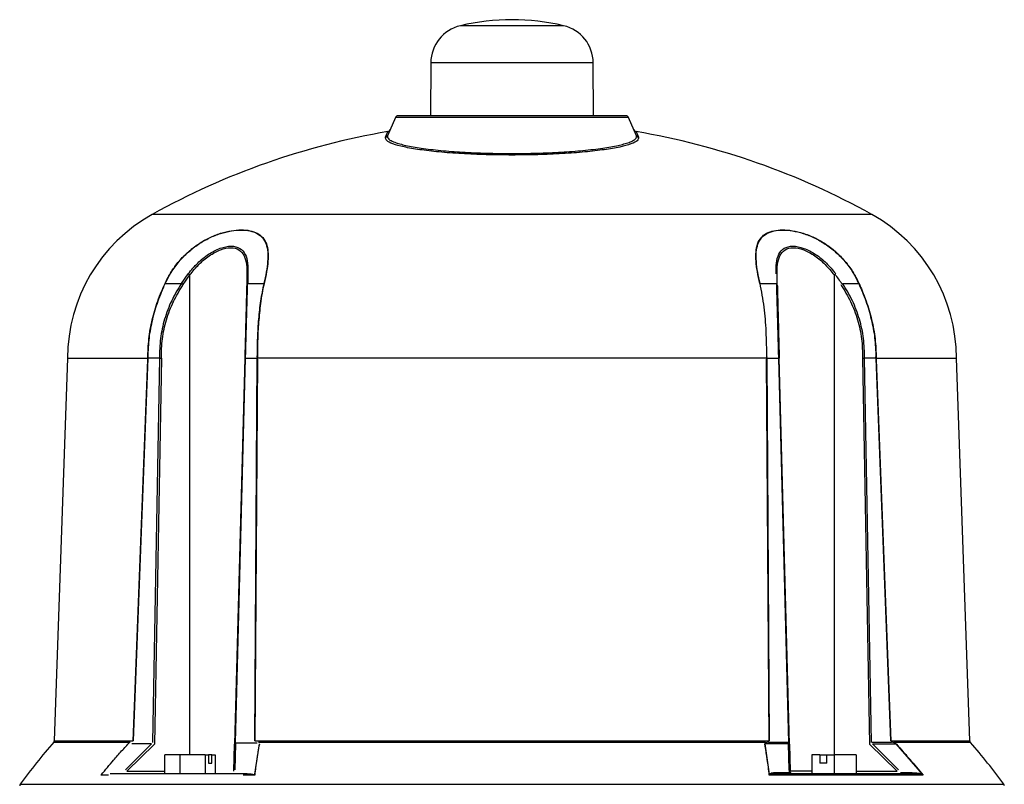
# Model space of a CAD drawing. Header units: millimetres. Extents: x 346 to 1849, y -14 to 1262.
# Tile 35 of 56: x 1250 to 1429, y 747 to 887. Entities that reach past the tile are written whole.
import ezdxf

# ---------------------------------------------------------------- set-up
doc = ezdxf.new("R2010")
doc.units = ezdxf.units.MM

msp = doc.modelspace()

# ---------------------------------------------------------------- linework, layer by layer
at = {"color": 8, "linetype": 'Continuous', "lineweight": 25}
for p, q in [((1349.02, 885.56), (1330.22, 885.56)), ((1354.42, 878.8), (1324.82, 878.8)), ((1405.19, 851.16), (1274.05, 851.16)), ((1280.93, 752.65), (1280.93, 840.11)), ((1398.31, 840.11), (1398.31, 752.65)), ((1270, 754.88), (1256.06, 754.88)), ((1256.18, 755.2), (1270.57, 755.2)), ((1408.66, 755.2), (1423.05, 755.2)), ((1423.18, 754.88), (1409.24, 754.88)), ((1269.44, 749.64), (1276.34, 749.64)), ((1394.34, 749.64), (1390.3, 749.64)), ((1402.34, 749.64), (1409.79, 749.64)), ((1249.99, 747.27), (1429.25, 747.27))]:
    msp.add_line(p, q, dxfattribs=at)
at = {"color": 7, "linetype": 'Continuous', "lineweight": 25}
for p, q in [((1324.82, 878.8), (1324.74, 869.15)), ((1354.5, 869.15), (1354.42, 878.8)), ((1318.37, 868.85), (1316.95, 865.5)), ((1360.87, 868.85), (1318.37, 868.85)), ((1362.29, 865.5), (1360.87, 868.85)), ((1316.57, 865.21), (1317.01, 866.24)), ((1362.23, 866.24), (1362.66, 865.21)), ((1279.36, 838.57), (1280.62, 840.34)), ((1279.68, 838.36), (1280.93, 840.11)), ((1291.31, 840.11), (1291.27, 838.36)), ((1291.5, 840.34), (1291.45, 838.57)), ((1387.97, 838.49), (1387.92, 840.25)), ((1276.42, 838.57), (1279.36, 838.57)), ((1291.45, 838.57), (1294.39, 838.57)), ((1384.85, 838.57), (1387.79, 838.57)), ((1399.88, 838.57), (1402.81, 838.57)), ((1258.62, 824.93), (1256.18, 755.2)), ((1258.62, 824.93), (1273.23, 824.93)), ((1270.57, 755.2), (1273.22, 824.68)), ((1270.63, 755.19), (1273.29, 824.92)), ((1273.22, 824.68), (1273.29, 825.18)), ((1275.37, 824.92), (1273.29, 824.92)), ((1275.37, 824.92), (1274.1, 754.89)), ((1275.72, 824.93), (1274.44, 754.58)), ((1290.91, 824.93), (1289.07, 754.58)), ((1289.23, 754.89), (1291.06, 824.92)), ((1291.06, 824.92), (1293.14, 824.92)), ((1293.14, 824.92), (1292.7, 755.19)), ((1293.21, 824.68), (1292.77, 755.2)), ((1293.14, 825.18), (1293.21, 824.68)), ((1386.03, 824.93), (1293.21, 824.93)), ((1386.03, 824.68), (1386.1, 825.18)), ((1386.46, 755.2), (1386.03, 824.68)), ((1386.1, 824.92), (1388.18, 824.92)), ((1386.54, 755.19), (1386.1, 824.92)), ((1388.18, 824.92), (1390.01, 754.89)), ((1390.17, 754.58), (1388.32, 824.93)), ((1403.51, 824.93), (1404.79, 754.58)), ((1405.14, 754.89), (1403.87, 824.92)), ((1405.95, 824.92), (1403.87, 824.92)), ((1405.95, 825.18), (1406.01, 824.68)), ((1405.95, 824.92), (1408.6, 755.19)), ((1406, 824.93), (1420.62, 824.93)), ((1406.01, 824.68), (1408.66, 755.2)), ((1423.05, 755.2), (1420.62, 824.93)), ((1273.89, 754.62), (1269.15, 749.9)), ((1274.44, 754.58), (1269.44, 749.64)), ((1273.89, 754.62), (1270.33, 754.62)), ((1288.94, 749.64), (1289.07, 754.58)), ((1289.15, 749.9), (1289.29, 754.62)), ((1293.16, 754.75), (1289.17, 754.75)), ((1293.51, 754.62), (1292.67, 749.12)), ((1292.77, 755.2), (1386.46, 755.2)), ((1385.83, 754.88), (1293.41, 754.88)), ((1386.57, 749.12), (1385.73, 754.62)), ((1389.95, 754.62), (1385.73, 754.62)), ((1386.45, 755.03), (1385.9, 754.82)), ((1389.88, 754.91), (1386.38, 754.91)), ((1390.01, 754.89), (1389.88, 754.91)), ((1390.02, 754.63), (1389.95, 754.62)), ((1389.95, 754.62), (1390.09, 749.9)), ((1390.17, 754.58), (1390.3, 749.64)), ((1409.79, 749.64), (1404.79, 754.58)), ((1408.77, 754.91), (1405.28, 754.91)), ((1410.09, 749.9), (1405.35, 754.62)), ((1405.35, 754.62), (1409.57, 754.62)), ((1409.26, 754.82), (1408.71, 755.03)), ((1409.57, 754.62), (1414.35, 749.12)), ((1279.09, 752.65), (1276.34, 752.65)), ((1276.34, 749.15), (1276.34, 752.65)), ((1283.68, 752.65), (1279.09, 752.65)), ((1279.09, 752.65), (1279.09, 749.15)), ((1283.68, 752.65), (1284.3, 752.65)), ((1283.68, 752.65), (1283.68, 749.15)), ((1284.3, 752.65), (1284.3, 751.15)), ((1284.9, 752.65), (1284.3, 752.65)), ((1284.9, 752.65), (1285.52, 752.65)), ((1284.9, 751.15), (1284.9, 752.65)), ((1285.52, 752.65), (1285.52, 749.15)), ((1394.34, 752.65), (1394.28, 752.65)), ((1395.7, 752.65), (1394.34, 752.65)), ((1394.34, 749.15), (1394.34, 752.65)), ((1395.7, 752.65), (1395.7, 751.15)), ((1395.7, 752.65), (1397.01, 752.65)), ((1397.01, 752.65), (1398.37, 752.65)), ((1397.01, 751.15), (1397.01, 752.65)), ((1402.34, 752.65), (1398.37, 752.65)), ((1398.37, 749.15), (1398.37, 752.65)), ((1402.34, 752.65), (1402.34, 749.15)), ((1284.3, 751.15), (1284.9, 751.15)), ((1397.01, 751.15), (1395.7, 751.15)), ((1266.06, 748.95), (1264.69, 748.95)), ((1279.09, 749.15), (1276.34, 749.15)), ((1292.73, 748.95), (1290.61, 748.95)), ((1414.55, 748.95), (1386.51, 748.95)), ((1390.26, 749.37), (1388.15, 749.37)), ((1412.53, 749.37), (1410.42, 749.37))]:
    msp.add_line(p, q, dxfattribs=at)
for centre, radius, start, end in [((1339.62, 845.65), 41, 76.7406, 103.2594), ((1331.82, 878.74), 7, 103.2594, 179.5), ((1347.42, 878.74), 7, 0.5, 76.7406), ((1318.83, 868.65), 0.5, 90, 157), ((1360.41, 868.65), 0.5, 23, 90), ((1339.62, 733.15), 135, 99.6398, 119.0598), ((1316.49, 865.7), 0.494, 279.2559, 336.9035), ((1316.93, 866.74), 0.5, 279.6398, 337), ((1362.31, 866.74), 0.5, 203, 260.3602), ((1339.62, 733.15), 135, 60.9402, 80.3602), ((1362.74, 865.7), 0.494, 203.0965, 260.7441), ((1288.62, 824.93), 30, 119.0598, 180), ((1390.62, 824.93), 30, 0, 60.9402), ((1271.12, 827.31), 16.12, 52.5289, 53.8983), ((1291.59, 840.07), 0.285, 108.6143, 172.109), ((1276.32, 838.03), 0.551, 79.0113, 83.7516), ((1270.9, 825.29), 15.75, 56.1246, 57.5042), ((1291.52, 838.32), 0.261, 106.6464, 170.6775), ((1294.49, 837.97), 0.613, 93.9126, 99.4125), ((1402.92, 838.03), 0.551, 96.2484, 100.9887), ((1331.12, 688.81), 100, 138.5788, 144.2252), ((1255.68, 755.21), 0.5, 330.5235, 358.4365), ((1390.51, 754.92), 0.638, 180.6715, 208.0981), ((1423.55, 755.21), 0.5, 178.7258, 210.5322), ((1348.12, 688.81), 100, 35.7748, 41.3573), ((1388.47, 749.49), 0.344, 200.4475, 265.2965), ((1389.97, 749.6), 0.323, 6.2545, 69.2808), ((1390.8, 749.65), 0.5, 201.8501, 270), ((1412.85, 749.49), 0.344, 200.4475, 265.2965), ((1250.39, 746.98), 0.5, 144.2252, 178), ((1428.85, 746.98), 0.5, 2, 35.7748)]:
    msp.add_arc(centre, radius, start, end, dxfattribs=at)
msp.add_ellipse((1351.03, 821.81), major_axis=(53.74, 1.41), ratio=0.706623, start_param=0.417633, end_param=0.46991, dxfattribs=at)
for points, knots in [([(1360.41, 869.15), (1360.34, 869.15), (1360.2, 869.15), (1359.25, 869.15), (1358.11, 869.15), (1356.68, 869.15), (1354.43, 869.15), (1351.1, 869.15), (1347.37, 869.15), (1343.5, 869.15), (1339.62, 869.15), (1335.74, 869.15), (1332.54, 869.15), (1330.04, 869.15), (1327.59, 869.15), (1324.81, 869.15), (1322.11, 869.15), (1320.19, 869.15), (1319.03, 869.15), (1318.89, 869.15), (1318.83, 869.15)], [0, 0, 0, 0, 0.058248, 0.119986, 0.152183, 0.184373, 0.250041, 0.31571, 0.380014, 0.441752, 0.5, 0.558248, 0.619986, 0.652183, 0.684373, 0.750041, 0.81571, 0.880014, 0.941752, 1, 1, 1, 1]), ([(1339.62, 861.98), (1338.05, 861.99), (1334.9, 862.01), (1330.38, 862.21), (1326.25, 862.52), (1322.69, 862.94), (1319.82, 863.44), (1317.79, 864), (1316.59, 864.6), (1316.58, 865.01), (1316.57, 865.21)], [0, 0, 0, 0, 0.124744, 0.249966, 0.375153, 0.499897, 0.625288, 0.750001, 0.875165, 1, 1, 1, 1]), ([(1316.95, 865.5), (1316.95, 865.5), (1316.92, 865.44), (1316.89, 865.28), (1316.99, 865.02), (1317.31, 864.74), (1317.76, 864.5), (1318.35, 864.26), (1319.14, 864), (1320.26, 863.73), (1321.55, 863.47), (1323.57, 863.15), (1325.93, 862.87), (1328.54, 862.65), (1331.28, 862.46), (1334.96, 862.3), (1339.59, 862.24), (1344.22, 862.3), (1347.91, 862.46), (1350.65, 862.64), (1353.28, 862.87), (1355.64, 863.15), (1357.66, 863.47), (1358.96, 863.72), (1360.08, 864), (1360.85, 864.24), (1361.41, 864.47), (1361.79, 864.67), (1362.08, 864.87), (1362.24, 865.06), (1362.31, 865.2), (1362.33, 865.33), (1362.32, 865.42), (1362.3, 865.48), (1362.29, 865.5), (1362.29, 865.5), (1362.29, 865.5)], [0, 0, 0, 0, 0.001868, 0.017591, 0.048598, 0.080408, 0.104479, 0.124922, 0.157471, 0.18725, 0.219434, 0.249926, 0.314102, 0.344897, 0.374777, 0.437712, 0.499575, 0.561517, 0.624515, 0.654473, 0.685326, 0.749626, 0.779975, 0.811978, 0.841924, 0.874642, 0.892644, 0.913457, 0.937078, 0.955407, 0.970597, 0.982633, 0.994819, 0.998283, 0.99936, 1, 1, 1, 1]), ([(1362.66, 865.21), (1362.66, 865), (1362.65, 864.6), (1361.44, 863.99), (1359.41, 863.43), (1356.54, 862.94), (1352.98, 862.52), (1348.85, 862.21), (1344.34, 862.01), (1341.19, 861.99), (1339.62, 861.98)], [0, 0, 0, 0, 0.125676, 0.250393, 0.375573, 0.500104, 0.625227, 0.750154, 0.874807, 1, 1, 1, 1]), ([(1276.38, 838.58), (1276.75, 839.3), (1277.46, 840.71), (1278.9, 842.65), (1280.57, 844.36), (1282.47, 845.82), (1284.48, 846.96), (1286.53, 847.76), (1288.5, 848.23), (1290.31, 848.39), (1291.91, 848.24), (1293.24, 847.78), (1294.25, 846.98), (1294.9, 845.85), (1295.2, 844.39), (1295.18, 842.67), (1294.92, 840.72), (1294.61, 839.31), (1294.44, 838.58)], [0, 0, 0, 0, 0.064505, 0.124912, 0.188843, 0.249433, 0.311897, 0.374447, 0.436909, 0.499622, 0.56197, 0.624559, 0.686739, 0.749331, 0.81019, 0.874403, 0.935129, 1, 1, 1, 1]), ([(1276.42, 838.57), (1276.78, 839.27), (1277.48, 840.67), (1278.9, 842.59), (1280.57, 844.32), (1282.46, 845.78), (1284.48, 846.92), (1286.52, 847.73), (1288.47, 848.19), (1290.28, 848.35), (1291.87, 848.2), (1293.2, 847.74), (1294.21, 846.94), (1294.85, 845.8), (1295.14, 844.34), (1295.12, 842.61), (1294.86, 840.68), (1294.54, 839.27), (1294.39, 838.57)], [0, 0, 0, 0, 0.062466, 0.124911, 0.187224, 0.249427, 0.311892, 0.374441, 0.436904, 0.499618, 0.561968, 0.624558, 0.686738, 0.74933, 0.811833, 0.874401, 0.9372, 1, 1, 1, 1]), ([(1384.79, 838.58), (1384.63, 839.3), (1384.32, 840.71), (1384.06, 842.65), (1384.04, 844.36), (1384.33, 845.82), (1384.97, 846.96), (1385.97, 847.76), (1387.31, 848.23), (1388.9, 848.39), (1390.71, 848.24), (1392.67, 847.78), (1394.72, 846.98), (1396.73, 845.85), (1398.64, 844.39), (1400.32, 842.67), (1401.77, 840.72), (1402.49, 839.31), (1402.86, 838.58)], [0, 0, 0, 0, 0.064505, 0.124912, 0.188843, 0.249433, 0.311897, 0.374447, 0.436909, 0.499622, 0.56197, 0.624559, 0.686739, 0.749331, 0.81019, 0.874403, 0.935129, 1, 1, 1, 1]), ([(1384.85, 838.57), (1384.69, 839.27), (1384.38, 840.67), (1384.12, 842.59), (1384.09, 844.32), (1384.38, 845.78), (1385.02, 846.92), (1386.02, 847.73), (1387.35, 848.19), (1388.93, 848.35), (1390.73, 848.2), (1392.68, 847.74), (1394.72, 846.94), (1396.74, 845.8), (1398.64, 844.34), (1400.32, 842.61), (1401.75, 840.68), (1402.46, 839.27), (1402.81, 838.57)], [0, 0, 0, 0, 0.062466, 0.124911, 0.187224, 0.249427, 0.311892, 0.374441, 0.436904, 0.499618, 0.561968, 0.624558, 0.686738, 0.74933, 0.811833, 0.874401, 0.9372, 1, 1, 1, 1]), ([(1280.62, 840.34), (1281.17, 841.01), (1282.27, 842.34), (1284.29, 843.96), (1286.45, 845.09), (1288.52, 845.51), (1290.12, 845.09), (1291.07, 843.95), (1291.5, 842.34), (1291.5, 841), (1291.5, 840.34)], [0, 0, 0, 0, 0.125343, 0.250403, 0.375598, 0.500385, 0.625087, 0.750031, 0.875145, 1, 1, 1, 1]), ([(1387.74, 840.34), (1387.74, 841.01), (1387.74, 842.34), (1388.17, 843.96), (1389.13, 845.09), (1390.73, 845.51), (1392.8, 845.09), (1394.96, 843.95), (1396.97, 842.34), (1398.07, 841), (1398.62, 840.34)], [0, 0, 0, 0, 0.1253425, 0.250403, 0.3755982, 0.5003849, 0.6250866, 0.7500313, 0.8751453, 1, 1, 1, 1]), ([(1280.93, 840.11), (1281.45, 840.77), (1282.5, 842.08), (1284.41, 843.69), (1286.47, 844.8), (1288.44, 845.21), (1289.97, 844.8), (1290.88, 843.68), (1291.3, 842.08), (1291.31, 840.77), (1291.31, 840.11)], [0, 0, 0, 0, 0.126935, 0.252545, 0.377099, 0.500373, 0.623569, 0.747887, 0.873556, 1, 1, 1, 1]), ([(1387.93, 840.11), (1387.93, 840.77), (1387.94, 842.08), (1388.36, 843.69), (1389.28, 844.8), (1390.81, 845.21), (1392.78, 844.8), (1394.83, 843.68), (1396.75, 842.08), (1397.79, 840.77), (1398.31, 840.11)], [0, 0, 0, 0, 0.126935, 0.252545, 0.377099, 0.500373, 0.623569, 0.747887, 0.873556, 1, 1, 1, 1]), ([(1273.23, 824.93), (1273.27, 826.12), (1273.36, 828.48), (1273.9, 831.39), (1274.5, 833.67), (1275.06, 835.38), (1275.69, 837.03), (1276.16, 838.08), (1276.38, 838.58)], [0, 0, 0, 0, 0.250066, 0.499971, 0.624934, 0.749989, 0.883692, 1, 1, 1, 1]), ([(1273.29, 825.18), (1273.34, 826.34), (1273.44, 828.66), (1274.09, 832.08), (1275.07, 835.42), (1275.97, 837.52), (1276.42, 838.57)], [0, 0, 0, 0, 0.249788, 0.499753, 0.74978, 1, 1, 1, 1]), ([(1279.36, 838.57), (1278.74, 837.54), (1277.49, 835.48), (1276.23, 832.08), (1275.44, 828.54), (1275.39, 826.13), (1275.37, 824.92)], [0, 0, 0, 0, 0.249998, 0.499997, 0.750031, 1, 1, 1, 1]), ([(1275.72, 824.93), (1275.74, 826.11), (1275.79, 828.49), (1276.57, 831.97), (1277.82, 835.32), (1279.06, 837.34), (1279.68, 838.36)], [0, 0, 0, 0, 0.250168, 0.500087, 0.748443, 1, 1, 1, 1]), ([(1291.27, 838.36), (1291.24, 837.34), (1291.19, 835.32), (1291.1, 831.97), (1291.01, 828.49), (1290.94, 826.11), (1290.91, 824.93)], [0, 0, 0, 0, 0.251577, 0.499913, 0.749832, 1, 1, 1, 1]), ([(1291.06, 824.92), (1291.09, 826.13), (1291.15, 828.54), (1291.25, 832.08), (1291.35, 835.48), (1291.42, 837.54), (1291.45, 838.57)], [0, 0, 0, 0, 0.249969, 0.500003, 0.750002, 1, 1, 1, 1]), ([(1294.39, 838.57), (1294.17, 837.52), (1293.74, 835.42), (1293.4, 832.08), (1293.18, 828.66), (1293.15, 826.34), (1293.14, 825.18)], [0, 0, 0, 0, 0.2502203, 0.5002468, 0.7502118, 1, 1, 1, 1]), ([(1294.44, 838.58), (1294.34, 838.13), (1294.11, 837.07), (1293.84, 835.43), (1293.63, 833.67), (1293.41, 831.39), (1293.24, 828.48), (1293.22, 826.12), (1293.21, 824.93)], [0, 0, 0, 0, 0.106456, 0.250009, 0.375064, 0.500028, 0.749933, 1, 1, 1, 1]), ([(1386.07, 825.07), (1386.04, 826.66), (1385.99, 829.77), (1385.64, 834.34), (1385.1, 837.15), (1384.82, 838.58)], [0, 0, 0, 0, 0.339278, 0.665659, 1, 1, 1, 1]), ([(1387.79, 838.57), (1387.82, 837.54), (1387.89, 835.48), (1387.99, 832.08), (1388.08, 828.54), (1388.15, 826.13), (1388.18, 824.92)], [0, 0, 0, 0, 0.249998, 0.499997, 0.750031, 1, 1, 1, 1]), ([(1387.97, 838.36), (1388, 837.34), (1388.05, 835.32), (1388.14, 831.97), (1388.23, 828.49), (1388.29, 826.11), (1388.32, 824.93)], [0, 0, 0, 0, 0.251557, 0.499913, 0.749832, 1, 1, 1, 1]), ([(1399.56, 838.36), (1400.18, 837.34), (1401.42, 835.32), (1402.67, 831.97), (1403.45, 828.49), (1403.49, 826.11), (1403.51, 824.93)], [0, 0, 0, 0, 0.251577, 0.499913, 0.749832, 1, 1, 1, 1]), ([(1403.87, 824.92), (1403.85, 826.13), (1403.8, 828.54), (1403.01, 832.08), (1401.75, 835.48), (1400.5, 837.54), (1399.88, 838.57)], [0, 0, 0, 0, 0.249969, 0.500003, 0.750002, 1, 1, 1, 1]), ([(1402.81, 838.57), (1403.27, 837.52), (1404.17, 835.42), (1405.14, 832.08), (1405.8, 828.66), (1405.9, 826.34), (1405.95, 825.18)], [0, 0, 0, 0, 0.25022, 0.500247, 0.750212, 1, 1, 1, 1]), ([(1402.86, 838.58), (1403.06, 838.13), (1403.53, 837.07), (1404.16, 835.43), (1404.73, 833.67), (1405.33, 831.39), (1405.88, 828.48), (1405.96, 826.12), (1406, 824.93)], [0, 0, 0, 0, 0.1064564, 0.2500089, 0.3750644, 0.5000275, 0.749933, 1, 1, 1, 1]), ([(1273.29, 824.92), (1273.29, 824.92), (1273.28, 824.92), (1273.28, 824.91), (1273.27, 824.9), (1273.24, 824.82), (1273.23, 824.74), (1273.22, 824.68)], [0, 0, 0, 0, 0.020873, 0.044189, 0.104009, 0.294911, 1, 1, 1, 1]), ([(1273.23, 824.93), (1273.24, 824.93), (1273.24, 824.93), (1273.24, 824.94), (1273.25, 824.96), (1273.27, 825.04), (1273.28, 825.12), (1273.29, 825.18)], [0, 0, 0, 0, 0.022885, 0.047591, 0.10864, 0.298924, 1, 1, 1, 1]), ([(1275.37, 824.92), (1275.39, 824.92), (1275.44, 824.92), (1275.53, 824.92), (1275.63, 824.92), (1275.69, 824.92), (1275.72, 824.93)], [0, 0, 0, 0, 0.247582, 0.500005, 0.752426, 1, 1, 1, 1]), ([(1291.06, 824.92), (1291.04, 824.92), (1290.99, 824.92), (1290.95, 824.92), (1290.92, 824.92), (1290.92, 824.93), (1290.91, 824.93)], [0, 0, 0, 0, 0.247578, 0.5, 0.752422, 1, 1, 1, 1]), ([(1293.14, 825.18), (1293.15, 825.12), (1293.16, 825.04), (1293.18, 824.96), (1293.19, 824.94), (1293.2, 824.93), (1293.2, 824.93), (1293.21, 824.93)], [0, 0, 0, 0, 0.701076, 0.89136, 0.952409, 0.977115, 1, 1, 1, 1]), ([(1293.21, 824.68), (1293.2, 824.74), (1293.19, 824.82), (1293.16, 824.9), (1293.15, 824.91), (1293.14, 824.92), (1293.14, 824.92), (1293.14, 824.92)], [0, 0, 0, 0, 0.705089, 0.895991, 0.955811, 0.979127, 1, 1, 1, 1]), ([(1386.03, 824.93), (1386.03, 824.93), (1386.04, 824.93), (1386.04, 824.94), (1386.06, 824.96), (1386.08, 825.04), (1386.09, 825.12), (1386.1, 825.18)], [0, 0, 0, 0, 0.022896, 0.047612, 0.10867, 0.298954, 1, 1, 1, 1]), ([(1386.03, 824.68), (1386.04, 824.74), (1386.05, 824.82), (1386.08, 824.9), (1386.09, 824.91), (1386.09, 824.92), (1386.1, 824.92), (1386.1, 824.92)], [0, 0, 0, 0, 0.705089, 0.895991, 0.955811, 0.979127, 1, 1, 1, 1]), ([(1388.18, 824.92), (1388.2, 824.92), (1388.24, 824.92), (1388.29, 824.92), (1388.32, 824.92), (1388.32, 824.92), (1388.32, 824.93)], [0, 0, 0, 0, 0.247582, 0.500005, 0.752426, 1, 1, 1, 1]), ([(1403.51, 824.93), (1403.55, 824.92), (1403.61, 824.92), (1403.71, 824.92), (1403.8, 824.92), (1403.84, 824.92), (1403.87, 824.92)], [0, 0, 0, 0, 0.247574, 0.499995, 0.752418, 1, 1, 1, 1]), ([(1406, 824.93), (1406, 824.93), (1406, 824.93), (1405.99, 824.94), (1405.98, 824.96), (1405.96, 825.04), (1405.95, 825.12), (1405.95, 825.18)], [0, 0, 0, 0, 0.022896, 0.047612, 0.10867, 0.298954, 1, 1, 1, 1]), ([(1406.01, 824.68), (1406.01, 824.74), (1405.99, 824.82), (1405.97, 824.9), (1405.96, 824.91), (1405.95, 824.92), (1405.95, 824.92), (1405.95, 824.92)], [0, 0, 0, 0, 0.705089, 0.895991, 0.955811, 0.979127, 1, 1, 1, 1]), ([(1264.78, 749.03), (1265.52, 749.91), (1266.73, 751.37), (1268.47, 753.35), (1269.48, 754.44), (1269.99, 754.99)], [0, 0, 0, 0, 0.433926, 0.716894, 1, 1, 1, 1]), ([(1293.57, 754.58), (1293.48, 754.12), (1293.34, 753.32), (1293.19, 752.42), (1293.12, 751.96), (1293.1, 751.84), (1293.1, 751.81), (1293.09, 751.8), (1293.09, 751.8), (1293.09, 751.8), (1292.95, 750.86), (1292.84, 749.91), (1292.73, 748.95)], [0, 0, 0, 0, 0.2500142, 0.4369678, 0.4839929, 0.4958841, 0.4989238, 0.4997171, 0.4999322, 0.4999943, 0.5000262, 1, 1, 1, 1]), ([(1386.51, 748.95), (1386.4, 749.91), (1386.29, 750.86), (1386.14, 751.8), (1386.14, 751.8), (1386.14, 751.81), (1386.14, 751.84), (1386.12, 751.96), (1386.05, 752.42), (1385.9, 753.32), (1385.75, 754.12), (1385.67, 754.58)], [0, 0, 0, 0, 0.499981, 0.500013, 0.500291, 0.501085, 0.504126, 0.51602, 0.563047, 0.749989, 1, 1, 1, 1]), ([(1385.7, 754.61), (1385.7, 754.61), (1385.69, 754.64), (1385.71, 754.68), (1385.78, 754.75), (1385.86, 754.79), (1385.91, 754.81)], [0, 0, 0, 0, 0.074621, 0.186503, 0.509108, 1, 1, 1, 1]), ([(1409.26, 754.81), (1409.3, 754.79), (1409.37, 754.77), (1409.47, 754.72), (1409.54, 754.68), (1409.59, 754.64), (1409.61, 754.62), (1409.61, 754.61)], [0, 0, 0, 0, 0.348058, 0.584463, 0.826186, 0.918268, 1, 1, 1, 1]), ([(1409.67, 754.58), (1410.09, 754.12), (1410.82, 753.32), (1411.61, 752.42), (1412.01, 751.96), (1412.11, 751.84), (1412.13, 751.81), (1412.14, 751.8), (1412.14, 751.8), (1412.14, 751.8), (1412.96, 750.86), (1413.75, 749.91), (1414.55, 748.95)], [0, 0, 0, 0, 0.250014, 0.436968, 0.483993, 0.495884, 0.498924, 0.499717, 0.499932, 0.499994, 0.500026, 1, 1, 1, 1]), ([(1292.55, 749.02), (1292.35, 749.06), (1291.79, 749.16), (1291.19, 749.15), (1290.79, 749.15)], [0, 0, 0, 0, 0.354537, 1, 1, 1, 1]), ([(1290.79, 749.15), (1291.19, 749.15), (1291.79, 749.16), (1292.35, 749.06), (1292.55, 749.02)], [0, 0, 0, 0, 0.645463, 1, 1, 1, 1]), ([(1388.15, 749.37), (1387.87, 749.37), (1387.44, 749.36), (1386.9, 749.29), (1386.68, 749.18), (1386.57, 749.12)], [0, 0, 0, 0, 0.499748, 0.749797, 1, 1, 1, 1]), ([(1388.44, 749.15), (1388.05, 749.15), (1387.44, 749.16), (1386.89, 749.06), (1386.69, 749.02)], [0, 0, 0, 0, 0.645463, 1, 1, 1, 1]), ([(1412.82, 749.15), (1411.15, 749.15), (1407.81, 749.15), (1401.93, 749.15), (1395.52, 749.15), (1390.8, 749.15), (1388.44, 749.15)], [0, 0, 0, 0, 0.249392, 0.5, 0.750608, 1, 1, 1, 1]), ([(1390.09, 749.9), (1390.1, 749.82), (1390.11, 749.69), (1390.18, 749.51), (1390.23, 749.42), (1390.26, 749.37)], [0, 0, 0, 0, 0.4999092, 0.7497162, 1, 1, 1, 1]), ([(1390.38, 749.37), (1390.37, 749.39), (1390.34, 749.44), (1390.31, 749.53), (1390.3, 749.59), (1390.3, 749.64)], [0, 0, 0, 0, 0.18304, 0.40666, 1, 1, 1, 1]), ([(1412.53, 749.37), (1412.82, 749.37), (1413.25, 749.36), (1413.86, 749.29), (1414.18, 749.18), (1414.35, 749.12)], [0, 0, 0, 0, 0.499537, 0.74934, 1, 1, 1, 1]), ([(1414.36, 749.02), (1414.17, 749.06), (1413.63, 749.16), (1413.14, 749.15), (1412.82, 749.15)], [0, 0, 0, 0, 0.354537, 1, 1, 1, 1])]:
    msp.add_open_spline(points, degree=3, knots=knots, dxfattribs=at)
msp.add_open_spline([(1290.79, 749.15), (1286.13, 749.15), (1276.8, 749.15), (1269.87, 749.15), (1266.41, 749.15)], degree=3, dxfattribs=at)

doc.saveas('drawing.dxf')
